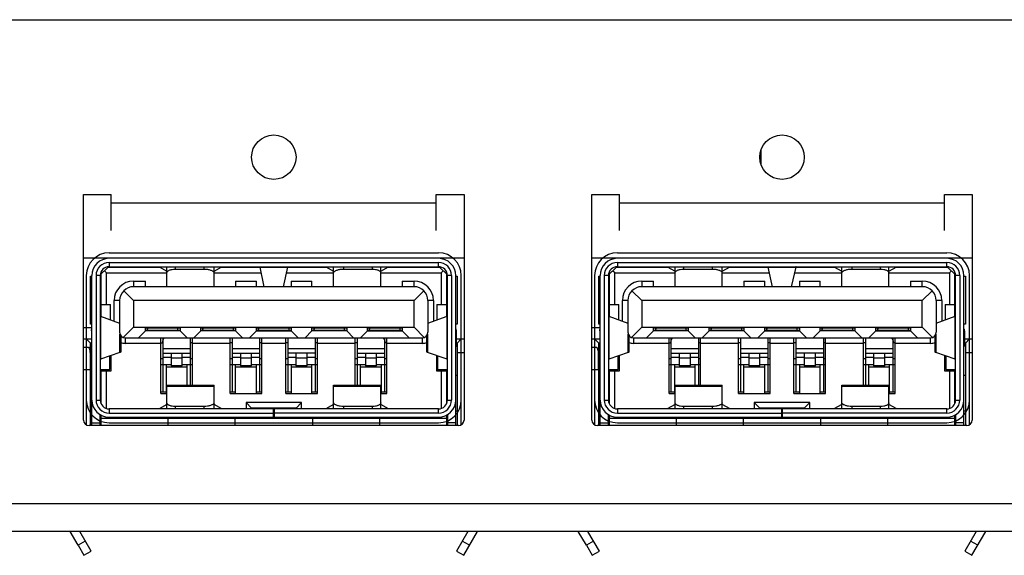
# Model space of a CAD drawing. Header units: millimetres. Extents: x 100 to 448, y 15 to 335.
# Tile 14 of 17: x 222 to 257, y 315 to 335. Entities that reach past the tile are written whole.
import ezdxf

# ---------------------------------------------------------------- set-up
doc = ezdxf.new("R2010")
doc.units = ezdxf.units.MM
doc.header["$LTSCALE"] = 16.335
for name, color, linetype in [('00_COMPONENTS', 7, 'CONTINUOUS'), ('09_ALL_ROUNDS', 7, 'CONTINUOUS'), ('20_ALL_FEATURES', 7, 'CONTINUOUS')]:
    doc.layers.add(name, color=color, linetype=linetype)

msp = doc.modelspace()

# ---------------------------------------------------------------- linework, layer by layer
at = {"layer": '00_COMPONENTS', "color": 0}
for p, q in [((248.437, 329.393), (248.437, 329.939)), ((224.957, 326.226), (236.817, 326.226)), ((243.257, 326.226), (255.117, 326.226)), ((237.737, 326.026), (224.037, 326.026)), ((224.957, 325.876), (236.817, 325.876)), ((224.957, 325.876), (224.957, 325.726)), ((236.817, 325.726), (236.817, 325.876)), ((256.037, 326.026), (242.337, 326.026)), ((243.257, 325.876), (255.117, 325.876)), ((243.257, 325.876), (243.257, 325.726)), ((255.117, 325.726), (255.117, 325.876)), ((224.912, 325.701), (224.662, 325.451)), ((224.862, 325.501), (224.787, 325.576)), ((224.862, 325.501), (227.037, 325.501)), ((224.862, 324.361), (224.862, 325.501)), ((226.798, 325.701), (224.912, 325.701)), ((224.957, 325.726), (236.817, 325.726)), ((224.957, 325.726), (224.957, 325.701)), ((226.756, 325.725), (227.037, 325.568)), ((227.037, 325.006), (227.037, 325.726)), ((227.337, 325.726), (227.337, 325.64)), ((227.337, 325.64), (228.378, 325.64)), ((228.378, 325.64), (228.378, 325.726)), ((228.737, 325.006), (228.737, 325.726)), ((228.737, 325.568), (229.019, 325.725)), ((228.737, 325.501), (230.434, 325.501)), ((230.391, 325.701), (228.976, 325.701)), ((229.887, 325.726), (229.887, 325.701)), ((230.391, 325.708), (231.383, 325.708)), ((230.539, 325.006), (230.391, 325.708)), ((231.383, 325.708), (231.22, 325.006)), ((231.335, 325.501), (233.037, 325.501)), ((232.798, 325.701), (231.383, 325.701)), ((231.887, 325.701), (231.887, 325.726)), ((232.437, 325.726), (232.437, 325.701)), ((232.756, 325.725), (233.037, 325.568)), ((233.037, 325.006), (233.037, 325.726)), ((233.397, 325.726), (233.397, 325.64)), ((233.397, 325.64), (234.437, 325.64)), ((234.437, 325.64), (234.437, 325.726)), ((234.737, 325.006), (234.737, 325.726)), ((234.737, 325.568), (235.019, 325.725)), ((234.737, 325.501), (236.912, 325.501)), ((236.862, 325.701), (234.976, 325.701)), ((236.817, 325.701), (236.817, 325.726)), ((237.112, 325.451), (236.862, 325.701)), ((236.987, 325.576), (236.912, 325.501)), ((236.912, 325.501), (236.912, 324.361)), ((243.212, 325.701), (242.962, 325.451)), ((243.162, 325.501), (243.087, 325.576)), ((243.162, 325.501), (245.337, 325.501)), ((243.162, 324.361), (243.162, 325.501)), ((245.098, 325.701), (243.212, 325.701)), ((243.257, 325.726), (255.117, 325.726)), ((243.257, 325.726), (243.257, 325.701)), ((245.056, 325.725), (245.337, 325.568)), ((245.337, 325.006), (245.337, 325.726)), ((245.637, 325.726), (245.637, 325.64)), ((245.637, 325.64), (246.678, 325.64)), ((246.678, 325.64), (246.678, 325.726)), ((247.037, 325.006), (247.037, 325.726)), ((247.037, 325.568), (247.319, 325.725)), ((247.037, 325.501), (248.734, 325.501)), ((248.691, 325.701), (247.276, 325.701)), ((248.187, 325.726), (248.187, 325.701)), ((248.691, 325.708), (249.683, 325.708)), ((248.839, 325.006), (248.691, 325.708)), ((249.683, 325.708), (249.52, 325.006)), ((249.635, 325.501), (251.337, 325.501)), ((251.098, 325.701), (249.683, 325.701)), ((250.187, 325.701), (250.187, 325.726)), ((250.937, 325.726), (250.937, 325.701)), ((251.056, 325.725), (251.337, 325.568)), ((251.337, 325.006), (251.337, 325.726)), ((251.697, 325.726), (251.697, 325.64)), ((251.697, 325.64), (252.737, 325.64)), ((252.737, 325.64), (252.737, 325.726)), ((253.037, 325.006), (253.037, 325.726)), ((253.037, 325.568), (253.319, 325.725)), ((253.037, 325.501), (255.212, 325.501)), ((255.162, 325.701), (253.276, 325.701)), ((255.117, 325.701), (255.117, 325.726)), ((255.412, 325.451), (255.162, 325.701)), ((255.287, 325.576), (255.212, 325.501)), ((255.212, 325.501), (255.212, 324.361)), ((224.137, 325.406), (224.137, 320.926)), ((224.287, 325.386), (224.337, 325.386)), ((224.287, 323.656), (224.287, 325.386)), ((224.337, 320.006), (224.337, 325.406)), ((224.637, 325.406), (224.487, 325.406)), ((224.487, 325.406), (224.487, 320.926)), ((224.637, 325.406), (224.637, 320.926)), ((224.637, 325.386), (224.662, 325.386)), ((224.662, 325.451), (224.662, 323.941)), ((225.837, 325.206), (226.262, 325.206)), ((225.837, 325.206), (225.837, 325.006)), ((226.262, 325.006), (226.262, 325.206)), ((229.512, 325.206), (230.262, 325.206)), ((229.512, 325.206), (229.512, 325.006)), ((230.262, 325.006), (230.262, 325.206)), ((231.512, 325.206), (232.262, 325.206)), ((231.512, 325.206), (231.512, 325.006)), ((232.262, 325.006), (232.262, 325.206)), ((235.512, 325.206), (235.937, 325.206)), ((235.512, 325.206), (235.512, 325.006)), ((235.937, 325.006), (235.937, 325.206)), ((237.112, 323.941), (237.112, 325.451)), ((237.112, 325.386), (237.137, 325.386)), ((237.287, 325.406), (237.137, 325.406)), ((237.137, 320.926), (237.137, 325.406)), ((237.287, 325.406), (237.287, 320.926)), ((237.437, 320.006), (237.437, 325.406)), ((237.437, 325.386), (237.487, 325.386)), ((237.487, 325.386), (237.487, 323.656)), ((237.637, 320.926), (237.637, 325.406)), ((242.437, 325.406), (242.437, 320.926)), ((242.587, 325.386), (242.637, 325.386)), ((242.587, 323.656), (242.587, 325.386)), ((242.637, 320.006), (242.637, 325.406)), ((242.937, 325.406), (242.787, 325.406)), ((242.787, 325.406), (242.787, 320.926)), ((242.937, 325.406), (242.937, 320.926)), ((242.937, 325.386), (242.962, 325.386)), ((242.962, 325.451), (242.962, 323.941)), ((244.137, 325.206), (244.562, 325.206)), ((244.137, 325.206), (244.137, 325.006)), ((244.562, 325.006), (244.562, 325.206)), ((247.812, 325.206), (248.562, 325.206)), ((247.812, 325.206), (247.812, 325.006)), ((248.562, 325.006), (248.562, 325.206)), ((249.812, 325.206), (250.562, 325.206)), ((249.812, 325.206), (249.812, 325.006)), ((250.562, 325.006), (250.562, 325.206)), ((253.812, 325.206), (254.237, 325.206)), ((253.812, 325.206), (253.812, 325.006)), ((254.237, 325.006), (254.237, 325.206)), ((255.412, 323.941), (255.412, 325.451)), ((255.412, 325.386), (255.437, 325.386)), ((255.587, 325.406), (255.437, 325.406)), ((255.437, 320.926), (255.437, 325.406)), ((255.587, 325.406), (255.587, 320.926)), ((255.737, 320.006), (255.737, 325.406)), ((255.737, 325.386), (255.787, 325.386)), ((255.787, 325.386), (255.787, 323.656)), ((255.937, 320.926), (255.937, 325.406)), ((225.837, 324.506), (225.484, 324.86)), ((235.937, 325.006), (225.837, 325.006)), ((236.291, 324.86), (235.937, 324.506)), ((244.137, 324.506), (243.784, 324.86)), ((254.237, 325.006), (244.137, 325.006)), ((254.591, 324.86), (254.237, 324.506)), ((225.337, 324.506), (225.137, 324.506)), ((225.137, 323.768), (225.137, 324.506)), ((225.337, 324.506), (225.337, 323.366)), ((235.937, 324.506), (225.837, 324.506)), ((225.837, 324.506), (225.837, 323.546)), ((235.937, 323.546), (235.937, 324.506)), ((236.637, 324.506), (236.437, 324.506)), ((236.437, 324.506), (236.437, 323.366)), ((236.637, 324.506), (236.637, 323.768)), ((243.637, 324.506), (243.437, 324.506)), ((243.437, 323.768), (243.437, 324.506)), ((243.637, 324.506), (243.637, 323.366)), ((254.237, 324.506), (244.137, 324.506)), ((244.137, 324.506), (244.137, 323.546)), ((254.237, 323.546), (254.237, 324.506)), ((254.937, 324.506), (254.737, 324.506)), ((254.737, 324.506), (254.737, 323.366)), ((254.937, 324.506), (254.937, 323.768)), ((224.637, 324.296), (224.662, 324.296)), ((224.662, 324.361), (225.012, 324.361)), ((225.012, 323.812), (225.012, 324.361)), ((236.762, 324.361), (237.112, 324.361)), ((236.762, 324.361), (236.762, 323.813)), ((237.137, 324.296), (237.112, 324.296)), ((242.937, 324.296), (242.962, 324.296)), ((242.962, 324.361), (243.312, 324.361)), ((243.312, 323.812), (243.312, 324.361)), ((255.062, 324.361), (255.412, 324.361)), ((255.062, 324.361), (255.062, 323.813)), ((255.437, 324.296), (255.412, 324.296)), ((224.651, 323.941), (225.337, 323.697)), ((224.651, 323.941), (224.651, 322.391)), ((236.437, 323.697), (237.124, 323.941)), ((237.124, 322.391), (237.124, 323.941)), ((242.951, 323.941), (243.637, 323.697)), ((242.951, 323.941), (242.951, 322.391)), ((254.737, 323.697), (255.424, 323.941)), ((255.424, 322.391), (255.424, 323.941)), ((224.037, 323.536), (224.337, 323.536)), ((224.337, 323.656), (224.287, 323.656)), ((224.322, 323.414), (224.322, 322.918)), ((225.469, 323.178), (225.837, 323.546)), ((225.837, 323.546), (235.937, 323.546)), ((226.262, 323.416), (226.012, 323.166)), ((227.512, 323.516), (226.262, 323.516)), ((226.262, 323.416), (226.262, 323.516)), ((226.262, 323.446), (227.512, 323.446)), ((227.512, 323.416), (226.262, 323.416)), ((226.337, 323.446), (226.337, 323.516)), ((227.437, 323.446), (227.437, 323.516)), ((227.512, 323.516), (227.512, 323.416)), ((227.762, 323.166), (227.512, 323.416)), ((228.262, 323.416), (228.012, 323.166)), ((229.512, 323.516), (228.262, 323.516)), ((228.262, 323.416), (228.262, 323.516)), ((228.262, 323.446), (229.512, 323.446)), ((229.512, 323.416), (228.262, 323.416)), ((228.337, 323.446), (228.337, 323.516)), ((229.437, 323.446), (229.437, 323.516)), ((229.512, 323.516), (229.512, 323.416)), ((229.762, 323.166), (229.512, 323.416)), ((230.262, 323.416), (230.012, 323.166)), ((231.512, 323.516), (230.262, 323.516)), ((230.262, 323.416), (230.262, 323.516)), ((230.262, 323.446), (231.512, 323.446)), ((230.262, 323.416), (231.512, 323.416)), ((230.337, 323.446), (230.337, 323.516)), ((231.437, 323.446), (231.437, 323.516)), ((231.512, 323.516), (231.512, 323.416)), ((231.762, 323.166), (231.512, 323.416)), ((232.012, 323.166), (232.262, 323.416)), ((233.512, 323.516), (232.262, 323.516)), ((232.262, 323.416), (232.262, 323.516)), ((232.262, 323.446), (233.512, 323.446)), ((233.512, 323.416), (232.262, 323.416)), ((232.337, 323.446), (232.337, 323.516)), ((233.437, 323.446), (233.437, 323.516)), ((233.512, 323.516), (233.512, 323.416)), ((233.762, 323.166), (233.512, 323.416)), ((234.262, 323.416), (234.012, 323.166)), ((235.512, 323.516), (234.262, 323.516)), ((234.262, 323.416), (234.262, 323.516)), ((234.262, 323.446), (235.512, 323.446)), ((234.262, 323.416), (235.512, 323.416)), ((234.337, 323.446), (234.337, 323.516)), ((235.437, 323.446), (235.437, 323.516)), ((235.512, 323.516), (235.512, 323.416)), ((235.762, 323.166), (235.512, 323.416)), ((235.937, 323.546), (236.306, 323.178)), ((237.487, 323.656), (237.437, 323.656)), ((237.452, 323.414), (237.452, 322.918)), ((242.337, 323.536), (242.637, 323.536)), ((242.637, 323.656), (242.587, 323.656)), ((242.622, 323.414), (242.622, 322.918)), ((243.769, 323.178), (244.137, 323.546)), ((244.137, 323.546), (254.237, 323.546)), ((244.562, 323.416), (244.312, 323.166)), ((245.812, 323.516), (244.562, 323.516)), ((244.562, 323.416), (244.562, 323.516)), ((244.562, 323.446), (245.812, 323.446)), ((245.812, 323.416), (244.562, 323.416)), ((244.637, 323.446), (244.637, 323.516)), ((245.737, 323.446), (245.737, 323.516)), ((245.812, 323.516), (245.812, 323.416)), ((246.062, 323.166), (245.812, 323.416)), ((246.562, 323.416), (246.312, 323.166)), ((247.812, 323.516), (246.562, 323.516)), ((246.562, 323.416), (246.562, 323.516)), ((246.562, 323.446), (247.812, 323.446)), ((247.812, 323.416), (246.562, 323.416)), ((246.637, 323.446), (246.637, 323.516)), ((247.737, 323.446), (247.737, 323.516)), ((247.812, 323.516), (247.812, 323.416)), ((248.062, 323.166), (247.812, 323.416)), ((248.562, 323.416), (248.312, 323.166)), ((249.812, 323.516), (248.562, 323.516)), ((248.562, 323.416), (248.562, 323.516)), ((248.562, 323.446), (249.812, 323.446)), ((248.562, 323.416), (249.812, 323.416)), ((248.637, 323.446), (248.637, 323.516)), ((249.737, 323.446), (249.737, 323.516)), ((249.812, 323.516), (249.812, 323.416)), ((250.062, 323.166), (249.812, 323.416)), ((250.312, 323.166), (250.562, 323.416)), ((251.812, 323.516), (250.562, 323.516)), ((250.562, 323.416), (250.562, 323.516)), ((250.562, 323.446), (251.812, 323.446)), ((251.812, 323.416), (250.562, 323.416)), ((250.637, 323.446), (250.637, 323.516)), ((251.737, 323.446), (251.737, 323.516)), ((251.812, 323.516), (251.812, 323.416)), ((252.062, 323.166), (251.812, 323.416)), ((252.562, 323.416), (252.312, 323.166)), ((253.812, 323.516), (252.562, 323.516)), ((252.562, 323.416), (252.562, 323.516)), ((252.562, 323.446), (253.812, 323.446)), ((252.562, 323.416), (253.812, 323.416)), ((252.637, 323.446), (252.637, 323.516)), ((253.737, 323.446), (253.737, 323.516)), ((253.812, 323.516), (253.812, 323.416)), ((254.062, 323.166), (253.812, 323.416)), ((254.237, 323.546), (254.605, 323.178)), ((255.787, 323.656), (255.737, 323.656)), ((255.752, 323.414), (255.752, 322.918)), ((224.037, 323.126), (224.322, 323.126)), ((224.137, 323.126), (224.287, 322.976)), ((224.322, 322.976), (224.287, 322.976)), ((224.287, 320.006), (224.287, 322.976)), ((225.349, 322.639), (225.349, 323.3)), ((225.375, 323.25), (225.375, 322.653)), ((225.537, 323.166), (236.237, 323.166)), ((225.537, 323.166), (225.537, 322.966)), ((226.817, 321.166), (226.817, 323.166)), ((226.817, 322.986), (226.887, 322.986)), ((226.887, 323.166), (226.887, 321.216)), ((227.887, 321.464), (227.887, 323.166)), ((227.957, 322.986), (227.887, 322.986)), ((227.957, 321.464), (227.957, 323.166)), ((229.317, 321.166), (229.317, 323.166)), ((229.387, 322.986), (229.317, 322.986)), ((229.387, 323.166), (229.387, 321.216)), ((230.387, 321.216), (230.387, 323.166)), ((230.457, 322.986), (230.387, 322.986)), ((230.457, 321.166), (230.457, 323.166)), ((231.317, 321.166), (231.317, 323.166)), ((231.387, 322.986), (231.317, 322.986)), ((231.387, 323.166), (231.387, 321.216)), ((232.387, 321.216), (232.387, 323.166)), ((232.457, 322.986), (232.387, 322.986)), ((232.457, 321.166), (232.457, 323.166)), ((233.817, 321.464), (233.817, 323.166)), ((233.887, 322.986), (233.817, 322.986)), ((233.887, 323.166), (233.887, 321.464)), ((234.887, 321.216), (234.887, 323.166)), ((234.957, 322.986), (234.887, 322.986)), ((234.957, 321.166), (234.957, 323.166)), ((236.237, 322.966), (236.237, 323.166)), ((236.4, 322.653), (236.4, 323.249)), ((236.426, 323.299), (236.426, 322.639)), ((237.452, 323.126), (237.737, 323.126)), ((237.487, 322.976), (237.452, 322.976)), ((237.487, 322.976), (237.637, 323.126)), ((237.487, 322.976), (237.487, 320.006)), ((242.337, 323.126), (242.622, 323.126)), ((242.437, 323.126), (242.587, 322.976)), ((242.622, 322.976), (242.587, 322.976)), ((242.587, 320.006), (242.587, 322.976)), ((243.649, 322.639), (243.649, 323.3)), ((243.675, 323.25), (243.675, 322.653)), ((243.837, 323.166), (254.537, 323.166)), ((243.837, 323.166), (243.837, 322.966)), ((245.117, 321.166), (245.117, 323.166)), ((245.117, 322.986), (245.187, 322.986)), ((245.187, 323.166), (245.187, 321.216)), ((246.187, 321.464), (246.187, 323.166)), ((246.257, 322.986), (246.187, 322.986)), ((246.257, 321.464), (246.257, 323.166)), ((247.617, 321.166), (247.617, 323.166)), ((247.687, 322.986), (247.617, 322.986)), ((247.687, 323.166), (247.687, 321.216)), ((248.687, 321.216), (248.687, 323.166)), ((248.757, 322.986), (248.687, 322.986)), ((248.757, 321.166), (248.757, 323.166)), ((249.617, 321.166), (249.617, 323.166)), ((249.687, 322.986), (249.617, 322.986)), ((249.687, 323.166), (249.687, 321.216)), ((250.687, 321.216), (250.687, 323.166)), ((250.757, 322.986), (250.687, 322.986)), ((250.757, 321.166), (250.757, 323.166)), ((252.117, 321.464), (252.117, 323.166)), ((252.187, 322.986), (252.117, 322.986)), ((252.187, 323.166), (252.187, 321.464)), ((253.187, 321.216), (253.187, 323.166)), ((253.257, 322.986), (253.187, 322.986)), ((253.257, 321.166), (253.257, 323.166)), ((254.537, 322.966), (254.537, 323.166)), ((254.699, 322.653), (254.699, 323.249)), ((254.726, 323.299), (254.726, 322.639)), ((255.752, 323.126), (256.037, 323.126)), ((255.787, 322.976), (255.752, 322.976)), ((255.787, 322.976), (255.937, 323.126)), ((255.787, 322.976), (255.787, 320.006)), ((224.037, 322.826), (224.219, 322.826)), ((224.287, 322.626), (224.27, 322.626)), ((224.27, 322.626), (224.27, 322.026)), ((225.349, 322.639), (224.651, 322.391)), ((226.817, 322.966), (225.537, 322.966)), ((226.887, 322.786), (227.887, 322.786)), ((229.317, 322.966), (227.957, 322.966)), ((229.387, 322.786), (230.387, 322.786)), ((231.317, 322.966), (230.457, 322.966)), ((231.387, 322.786), (232.387, 322.786)), ((233.817, 322.966), (232.457, 322.966)), ((233.887, 322.786), (234.887, 322.786)), ((236.237, 322.966), (234.957, 322.966)), ((237.124, 322.391), (236.426, 322.639)), ((237.737, 322.626), (237.487, 322.626)), ((242.337, 322.826), (242.519, 322.826)), ((242.587, 322.626), (242.57, 322.626)), ((242.57, 322.626), (242.57, 322.026)), ((243.649, 322.639), (242.951, 322.391)), ((245.117, 322.966), (243.837, 322.966)), ((245.187, 322.786), (246.187, 322.786)), ((247.617, 322.966), (246.257, 322.966)), ((247.687, 322.786), (248.687, 322.786)), ((249.617, 322.966), (248.757, 322.966)), ((249.687, 322.786), (250.687, 322.786)), ((252.117, 322.966), (250.757, 322.966)), ((252.187, 322.786), (253.187, 322.786)), ((254.537, 322.966), (253.257, 322.966)), ((255.424, 322.391), (254.726, 322.639)), ((256.037, 322.626), (255.787, 322.626)), ((224.987, 322.026), (224.987, 322.511)), ((225.032, 321.976), (225.032, 322.527)), ((226.887, 322.406), (226.817, 322.406)), ((226.887, 322.616), (227.887, 322.616)), ((226.887, 322.463), (227.186, 322.463)), ((227.186, 322.616), (227.186, 322.156)), ((227.186, 322.445), (227.589, 322.445)), ((227.589, 322.156), (227.589, 322.616)), ((227.589, 322.463), (227.887, 322.463)), ((227.957, 322.406), (227.887, 322.406)), ((229.387, 322.406), (229.317, 322.406)), ((229.387, 322.616), (230.387, 322.616)), ((229.387, 322.463), (229.686, 322.463)), ((229.686, 322.616), (229.686, 322.156)), ((229.686, 322.445), (230.089, 322.445)), ((230.089, 322.156), (230.089, 322.616)), ((230.089, 322.463), (230.387, 322.463)), ((230.457, 322.406), (230.387, 322.406)), ((231.387, 322.406), (231.317, 322.406)), ((232.387, 322.616), (231.387, 322.616)), ((231.387, 322.463), (231.686, 322.463)), ((231.686, 322.616), (231.686, 322.156)), ((231.686, 322.445), (232.089, 322.445)), ((232.089, 322.156), (232.089, 322.616)), ((232.089, 322.463), (232.387, 322.463)), ((232.457, 322.406), (232.387, 322.406)), ((233.887, 322.406), (233.817, 322.406)), ((233.887, 322.616), (234.887, 322.616)), ((233.887, 322.463), (234.186, 322.463)), ((234.186, 322.616), (234.186, 322.156)), ((234.186, 322.445), (234.589, 322.445)), ((234.589, 322.156), (234.589, 322.616)), ((234.589, 322.463), (234.887, 322.463)), ((234.957, 322.406), (234.887, 322.406)), ((236.742, 322.527), (236.742, 321.976)), ((236.787, 322.511), (236.787, 322.026)), ((243.287, 322.026), (243.287, 322.511)), ((243.332, 321.976), (243.332, 322.527)), ((245.187, 322.406), (245.117, 322.406)), ((245.187, 322.616), (246.187, 322.616)), ((245.187, 322.463), (245.486, 322.463)), ((245.486, 322.616), (245.486, 322.156)), ((245.486, 322.445), (245.889, 322.445)), ((245.889, 322.156), (245.889, 322.616)), ((245.889, 322.463), (246.187, 322.463)), ((246.257, 322.406), (246.187, 322.406)), ((247.687, 322.406), (247.617, 322.406)), ((247.687, 322.616), (248.687, 322.616)), ((247.687, 322.463), (247.986, 322.463)), ((247.986, 322.616), (247.986, 322.156)), ((247.986, 322.445), (248.389, 322.445)), ((248.389, 322.156), (248.389, 322.616)), ((248.389, 322.463), (248.687, 322.463)), ((248.757, 322.406), (248.687, 322.406)), ((249.687, 322.406), (249.617, 322.406)), ((250.687, 322.616), (249.687, 322.616)), ((249.687, 322.463), (249.986, 322.463)), ((249.986, 322.616), (249.986, 322.156)), ((249.986, 322.445), (250.389, 322.445)), ((250.389, 322.156), (250.389, 322.616)), ((250.389, 322.463), (250.687, 322.463)), ((250.757, 322.406), (250.687, 322.406)), ((252.187, 322.406), (252.117, 322.406)), ((252.187, 322.616), (253.187, 322.616)), ((252.187, 322.463), (252.486, 322.463)), ((252.486, 322.616), (252.486, 322.156)), ((252.486, 322.445), (252.889, 322.445)), ((252.889, 322.156), (252.889, 322.616)), ((252.889, 322.463), (253.187, 322.463)), ((253.257, 322.406), (253.187, 322.406)), ((255.042, 322.527), (255.042, 321.976)), ((255.087, 322.511), (255.087, 322.026)), ((224.037, 322.026), (224.27, 322.026)), ((224.637, 322.026), (224.987, 322.026)), ((224.662, 322.026), (224.662, 320.803)), ((224.662, 321.976), (225.032, 321.976)), ((224.862, 320.621), (224.862, 321.976)), ((226.817, 322.206), (227.186, 322.206)), ((227.012, 322.206), (227.012, 321.164)), ((227.762, 322.106), (227.012, 322.106)), ((227.589, 322.156), (227.186, 322.156)), ((227.589, 322.206), (227.957, 322.206)), ((227.762, 321.464), (227.762, 322.206)), ((229.317, 322.206), (229.686, 322.206)), ((229.512, 321.166), (229.512, 322.206)), ((230.262, 322.106), (229.512, 322.106)), ((230.089, 322.156), (229.686, 322.156)), ((230.089, 322.206), (230.457, 322.206)), ((230.262, 321.166), (230.262, 322.206)), ((231.317, 322.206), (231.686, 322.206)), ((231.512, 322.206), (231.512, 321.166)), ((232.262, 322.106), (231.512, 322.106)), ((232.089, 322.156), (231.686, 322.156)), ((232.089, 322.206), (232.457, 322.206)), ((232.262, 321.166), (232.262, 322.206)), ((233.817, 322.206), (234.186, 322.206)), ((234.012, 321.464), (234.012, 322.206)), ((234.762, 322.106), (234.012, 322.106)), ((234.589, 322.156), (234.186, 322.156)), ((234.589, 322.206), (234.957, 322.206)), ((234.762, 321.166), (234.762, 322.206)), ((236.742, 321.976), (237.112, 321.976)), ((236.787, 322.026), (237.137, 322.026)), ((236.912, 321.976), (236.912, 320.621)), ((237.112, 320.803), (237.112, 322.026)), ((242.337, 322.026), (242.57, 322.026)), ((242.937, 322.026), (243.287, 322.026)), ((242.962, 322.026), (242.962, 320.803)), ((242.962, 321.976), (243.332, 321.976)), ((243.162, 320.621), (243.162, 321.976)), ((245.117, 322.206), (245.486, 322.206)), ((245.312, 322.206), (245.312, 321.164)), ((246.062, 322.106), (245.312, 322.106)), ((245.889, 322.156), (245.486, 322.156)), ((245.889, 322.206), (246.257, 322.206)), ((246.062, 321.464), (246.062, 322.206)), ((247.617, 322.206), (247.986, 322.206)), ((247.812, 321.166), (247.812, 322.206)), ((248.562, 322.106), (247.812, 322.106)), ((248.389, 322.156), (247.986, 322.156)), ((248.389, 322.206), (248.757, 322.206)), ((248.562, 321.166), (248.562, 322.206)), ((249.617, 322.206), (249.986, 322.206)), ((249.812, 322.206), (249.812, 321.166)), ((250.562, 322.106), (249.812, 322.106)), ((250.389, 322.156), (249.986, 322.156)), ((250.389, 322.206), (250.757, 322.206)), ((250.562, 321.166), (250.562, 322.206)), ((252.117, 322.206), (252.486, 322.206)), ((252.312, 321.464), (252.312, 322.206)), ((253.062, 322.106), (252.312, 322.106)), ((252.889, 322.156), (252.486, 322.156)), ((252.889, 322.206), (253.257, 322.206)), ((253.062, 321.166), (253.062, 322.206)), ((255.042, 321.976), (255.412, 321.976)), ((255.087, 322.026), (255.437, 322.026)), ((255.212, 321.976), (255.212, 320.621)), ((255.412, 320.803), (255.412, 322.026)), ((224.287, 321.826), (224.337, 321.826)), ((237.437, 321.826), (237.487, 321.826)), ((242.587, 321.826), (242.637, 321.826)), ((255.737, 321.826), (255.787, 321.826)), ((226.817, 321.216), (227.012, 321.216)), ((227.037, 321.464), (228.737, 321.464)), ((227.037, 320.606), (227.037, 321.464)), ((228.737, 321.409), (227.037, 321.409)), ((228.737, 320.606), (228.737, 321.464)), ((229.317, 321.216), (229.512, 321.216)), ((230.262, 321.216), (230.457, 321.216)), ((231.317, 321.216), (231.512, 321.216)), ((232.262, 321.216), (232.457, 321.216)), ((233.037, 321.464), (234.737, 321.464)), ((233.037, 320.606), (233.037, 321.464)), ((234.737, 321.409), (233.037, 321.409)), ((234.737, 320.606), (234.737, 321.464)), ((234.762, 321.216), (234.957, 321.216)), ((245.117, 321.216), (245.312, 321.216)), ((245.337, 321.464), (247.037, 321.464)), ((245.337, 320.606), (245.337, 321.464)), ((247.037, 321.409), (245.337, 321.409)), ((247.037, 320.606), (247.037, 321.464)), ((247.617, 321.216), (247.812, 321.216)), ((248.562, 321.216), (248.757, 321.216)), ((249.617, 321.216), (249.812, 321.216)), ((250.562, 321.216), (250.757, 321.216)), ((251.337, 321.464), (253.037, 321.464)), ((251.337, 320.606), (251.337, 321.464)), ((253.037, 321.409), (251.337, 321.409)), ((253.037, 320.606), (253.037, 321.464)), ((253.062, 321.216), (253.257, 321.216)), ((224.137, 320.926), (224.137, 320.033)), ((224.487, 320.926), (224.637, 320.926)), ((226.817, 321.166), (227.037, 321.166)), ((229.317, 321.166), (230.457, 321.166)), ((231.317, 321.166), (232.457, 321.166)), ((234.737, 321.166), (234.957, 321.166)), ((237.137, 320.926), (237.287, 320.926)), ((237.637, 320.033), (237.637, 320.926)), ((242.437, 320.926), (242.437, 320.033)), ((242.787, 320.926), (242.937, 320.926)), ((245.117, 321.166), (245.337, 321.166)), ((247.617, 321.166), (248.757, 321.166)), ((249.617, 321.166), (250.757, 321.166)), ((253.037, 321.166), (253.257, 321.166)), ((255.437, 320.926), (255.587, 320.926)), ((255.937, 320.033), (255.937, 320.926)), ((224.337, 320.526), (224.287, 320.526)), ((230.877, 320.606), (224.957, 320.606)), ((224.957, 320.606), (224.957, 320.456)), ((227.037, 320.764), (226.756, 320.607)), ((228.378, 320.693), (227.337, 320.693)), ((227.337, 320.693), (227.337, 320.606)), ((228.378, 320.606), (228.378, 320.693)), ((229.019, 320.607), (228.737, 320.764)), ((231.887, 320.836), (229.887, 320.836)), ((229.887, 320.836), (230.087, 320.636)), ((229.887, 320.836), (229.887, 320.606)), ((231.687, 320.636), (230.087, 320.636)), ((230.087, 320.636), (230.087, 320.606)), ((230.877, 320.306), (230.877, 320.606)), ((236.817, 320.606), (230.897, 320.606)), ((230.897, 320.606), (230.897, 320.306)), ((231.887, 320.836), (231.687, 320.636)), ((231.687, 320.606), (231.687, 320.636)), ((231.887, 320.606), (231.887, 320.836)), ((233.037, 320.764), (232.756, 320.607)), ((234.437, 320.693), (233.397, 320.693)), ((233.397, 320.693), (233.397, 320.606)), ((234.437, 320.606), (234.437, 320.693)), ((235.019, 320.607), (234.737, 320.764)), ((236.817, 320.456), (236.817, 320.606)), ((237.487, 320.526), (237.437, 320.526)), ((242.637, 320.526), (242.587, 320.526)), ((249.177, 320.606), (243.257, 320.606)), ((243.257, 320.606), (243.257, 320.456)), ((245.337, 320.764), (245.056, 320.607)), ((246.678, 320.693), (245.637, 320.693)), ((245.637, 320.693), (245.637, 320.606)), ((246.678, 320.606), (246.678, 320.693)), ((247.319, 320.607), (247.037, 320.764)), ((250.187, 320.836), (248.187, 320.836)), ((248.187, 320.836), (248.387, 320.636)), ((248.187, 320.836), (248.187, 320.606)), ((249.987, 320.636), (248.387, 320.636)), ((248.387, 320.636), (248.387, 320.606)), ((249.177, 320.306), (249.177, 320.606)), ((255.117, 320.606), (249.197, 320.606)), ((249.197, 320.606), (249.197, 320.306)), ((250.187, 320.836), (249.987, 320.636)), ((249.987, 320.606), (249.987, 320.636)), ((250.187, 320.606), (250.187, 320.836)), ((251.337, 320.764), (251.056, 320.607)), ((252.737, 320.693), (251.697, 320.693)), ((251.697, 320.693), (251.697, 320.606)), ((252.737, 320.606), (252.737, 320.693)), ((253.319, 320.607), (253.037, 320.764)), ((255.117, 320.456), (255.117, 320.606)), ((255.787, 320.526), (255.737, 320.526)), ((224.637, 320.006), (224.637, 320.396)), ((224.662, 320.381), (224.662, 320.006)), ((237.112, 320.256), (224.662, 320.256)), ((224.862, 320.256), (224.862, 320.314)), ((224.957, 320.456), (230.877, 320.456)), ((224.957, 320.306), (236.817, 320.306)), ((227.087, 320.006), (227.087, 320.256)), ((229.487, 320.256), (229.487, 320.006)), ((229.887, 320.306), (229.887, 320.256)), ((230.087, 320.306), (230.087, 320.256)), ((236.817, 320.456), (230.897, 320.456)), ((231.687, 320.256), (231.687, 320.306)), ((231.887, 320.256), (231.887, 320.306)), ((232.287, 320.006), (232.287, 320.256)), ((234.687, 320.256), (234.687, 320.006)), ((236.912, 320.314), (236.912, 320.256)), ((237.112, 320.006), (237.112, 320.381)), ((237.137, 320.396), (237.137, 320.006)), ((242.937, 320.006), (242.937, 320.396)), ((242.962, 320.381), (242.962, 320.006)), ((255.412, 320.256), (242.962, 320.256)), ((243.162, 320.256), (243.162, 320.314)), ((243.257, 320.456), (249.177, 320.456)), ((243.257, 320.306), (255.117, 320.306)), ((245.387, 320.006), (245.387, 320.256)), ((247.787, 320.256), (247.787, 320.006)), ((248.187, 320.306), (248.187, 320.256)), ((248.387, 320.306), (248.387, 320.256)), ((255.117, 320.456), (249.197, 320.456)), ((249.987, 320.256), (249.987, 320.306)), ((250.187, 320.256), (250.187, 320.306)), ((250.587, 320.006), (250.587, 320.256)), ((252.987, 320.256), (252.987, 320.006)), ((255.212, 320.314), (255.212, 320.256)), ((255.412, 320.006), (255.412, 320.381)), ((255.437, 320.396), (255.437, 320.006)), ((224.337, 320.106), (224.637, 320.106)), ((224.957, 320.106), (236.817, 320.106)), ((237.437, 320.106), (237.137, 320.106)), ((242.637, 320.106), (242.937, 320.106)), ((243.257, 320.106), (255.117, 320.106)), ((255.737, 320.106), (255.437, 320.106)), ((223.842, 315.696), (223.55, 316.196)), ((224.311, 315.487), (223.897, 316.196)), ((237.878, 316.196), (237.464, 315.487)), ((237.724, 315.336), (238.225, 316.196)), ((242.142, 315.696), (241.85, 316.196)), ((242.611, 315.487), (242.197, 316.196)), ((256.177, 316.196), (255.764, 315.487)), ((256.023, 315.336), (256.525, 316.196)), ((224.101, 315.847), (223.842, 315.696)), ((223.842, 315.696), (224.051, 315.336)), ((237.933, 315.696), (237.674, 315.847)), ((242.401, 315.847), (242.142, 315.696)), ((242.142, 315.696), (242.351, 315.336)), ((256.233, 315.696), (255.974, 315.847)), ((224.051, 315.336), (224.311, 315.487)), ((237.464, 315.487), (237.724, 315.336)), ((242.351, 315.336), (242.611, 315.487)), ((255.764, 315.487), (256.023, 315.336))]:
    msp.add_line(p, q, dxfattribs=at)
for centre, radius, start, end in [((224.957, 325.406), 0.82, 90, 180), ((236.817, 325.406), 0.82, 0, 90), ((243.257, 325.406), 0.82, 90, 180), ((255.117, 325.406), 0.82, 0, 90), ((224.957, 325.406), 0.62, 90, 180), ((224.957, 325.406), 0.47, 90, 180), ((236.817, 325.406), 0.62, 0, 90), ((236.817, 325.406), 0.47, 0, 90), ((243.257, 325.406), 0.62, 90, 180), ((243.257, 325.406), 0.47, 90, 180), ((255.117, 325.406), 0.62, 0, 90), ((255.117, 325.406), 0.47, 0, 90), ((224.957, 325.406), 0.32, 90, 180), ((236.817, 325.406), 0.32, 0, 90), ((243.257, 325.406), 0.32, 90, 180), ((255.117, 325.406), 0.32, 0, 90), ((225.837, 324.506), 0.7, 90, 180), ((235.937, 324.506), 0.7, 0, 90), ((244.137, 324.506), 0.7, 90, 180), ((254.237, 324.506), 0.7, 0, 90), ((225.837, 324.506), 0.5, 90, 180), ((235.937, 324.506), 0.5, 0, 90), ((244.137, 324.506), 0.5, 90, 180), ((254.237, 324.506), 0.5, 0, 90), ((224.679, 323.995), 0.0616, 239.2941, 242.2096), ((242.979, 323.995), 0.0616, 239.2941, 242.2096), ((225.537, 323.366), 0.2, 180, 270), ((236.237, 323.366), 0.2, 270, 0), ((243.837, 323.366), 0.2, 180, 270), ((254.537, 323.366), 0.2, 270, 0), ((225.537, 323.366), 0.4, 245.9875, 270), ((227.13, 323.147), 0.242, 175.3697, 179.9925), ((234.645, 323.147), 0.242, 0.0075, 4.6303), ((236.237, 323.366), 0.4, 270, 293.9162), ((243.837, 323.366), 0.4, 245.9875, 270), ((245.429, 323.147), 0.242, 175.3697, 179.9925), ((252.945, 323.147), 0.242, 0.0075, 4.6303), ((254.537, 323.366), 0.4, 270, 293.9162), ((237.096, 322.336), 0.0616, 59.2941, 62.2096), ((255.396, 322.336), 0.0616, 59.2941, 62.2096), ((224.957, 320.926), 0.82, 180, 270), ((224.957, 320.926), 0.62, 180, 270), ((224.957, 320.926), 0.47, 180, 270), ((224.957, 320.926), 0.32, 180, 270), ((236.817, 320.926), 0.82, 270, 0), ((236.817, 320.926), 0.62, 270, 0), ((236.817, 320.926), 0.47, 270, 0), ((236.817, 320.926), 0.32, 270, 0), ((243.257, 320.926), 0.82, 180, 270), ((243.257, 320.926), 0.62, 180, 270), ((243.257, 320.926), 0.47, 180, 270), ((243.257, 320.926), 0.32, 180, 270), ((255.117, 320.926), 0.82, 270, 0), ((255.117, 320.926), 0.62, 270, 0), ((255.117, 320.926), 0.47, 270, 0), ((255.117, 320.926), 0.32, 270, 0)]:
    msp.add_arc(centre, radius, start, end, dxfattribs=at)
for centre, start_param, end_param in [((226.537, 323.479), 2.559041, 3.141593), ((227.237, 323.479), 0, 0.582784), ((228.537, 323.479), 2.559041, 3.141593), ((229.237, 323.479), 0, 0.582784), ((230.537, 323.479), 2.559041, 3.141593), ((231.237, 323.479), 0, 0.582784), ((232.537, 323.479), 2.559041, 3.141593), ((233.237, 323.479), 0, 0.582784), ((234.537, 323.479), 2.559041, 3.141593), ((235.237, 323.479), 0, 0.582784), ((244.837, 323.479), 2.559041, 3.141593), ((245.537, 323.479), 0, 0.582784), ((246.837, 323.479), 2.559041, 3.141593), ((247.537, 323.479), 0, 0.582784), ((248.837, 323.479), 2.559041, 3.141593), ((249.537, 323.479), 0, 0.582784), ((250.837, 323.479), 2.559041, 3.141593), ((251.537, 323.479), 0, 0.582784), ((252.837, 323.479), 2.559041, 3.141593), ((253.537, 323.479), 0, 0.582784)]:
    msp.add_ellipse(centre, major_axis=(0.2, 0), ratio=0.333333, start_param=start_param, end_param=end_param, dxfattribs=at)
for points, knots in [([(227.037, 325.503), (227.037, 325.512), (227.042, 325.532), (227.061, 325.558), (227.089, 325.581), (227.127, 325.602), (227.172, 325.618), (227.243, 325.635), (227.299, 325.64), (227.337, 325.64)], [0, 0, 0, 0, 0.076732, 0.163579, 0.266293, 0.386721, 0.523699, 0.674401, 1, 1, 1, 1]), ([(228.378, 325.64), (228.419, 325.64), (228.496, 325.634), (228.588, 325.612), (228.651, 325.586), (228.698, 325.559), (228.727, 325.532), (228.737, 325.511)], [0, 0, 0, 0, 0.307476, 0.588364, 0.712128, 0.822203, 1, 1, 1, 1]), ([(230.381, 325.726), (230.383, 325.726), (230.388, 325.719), (230.389, 325.713), (230.391, 325.708)], [0, 0, 0, 0, 0.319556, 1, 1, 1, 1]), ([(231.398, 325.726), (231.395, 325.726), (231.39, 325.722), (231.386, 325.715), (231.384, 325.711), (231.383, 325.708)], [0, 0, 0, 0, 0.363945, 0.643093, 1, 1, 1, 1]), ([(233.037, 325.511), (233.048, 325.532), (233.077, 325.559), (233.124, 325.586), (233.187, 325.612), (233.279, 325.634), (233.356, 325.64), (233.397, 325.64)], [0, 0, 0, 0, 0.177797, 0.287872, 0.411636, 0.692524, 1, 1, 1, 1]), ([(234.437, 325.64), (234.476, 325.64), (234.532, 325.635), (234.603, 325.618), (234.648, 325.602), (234.686, 325.581), (234.714, 325.558), (234.733, 325.532), (234.737, 325.512), (234.737, 325.503)], [0, 0, 0, 0, 0.325599, 0.476301, 0.613279, 0.733707, 0.836421, 0.923268, 1, 1, 1, 1]), ([(245.337, 325.503), (245.337, 325.512), (245.342, 325.532), (245.36, 325.558), (245.389, 325.581), (245.427, 325.602), (245.472, 325.618), (245.543, 325.635), (245.599, 325.64), (245.637, 325.64)], [0, 0, 0, 0, 0.076732, 0.163579, 0.266293, 0.386721, 0.523699, 0.674401, 1, 1, 1, 1]), ([(246.678, 325.64), (246.719, 325.64), (246.796, 325.634), (246.888, 325.612), (246.951, 325.586), (246.998, 325.559), (247.027, 325.532), (247.037, 325.511)], [0, 0, 0, 0, 0.307476, 0.588364, 0.712128, 0.822203, 1, 1, 1, 1]), ([(248.681, 325.726), (248.683, 325.726), (248.688, 325.719), (248.689, 325.713), (248.691, 325.708)], [0, 0, 0, 0, 0.319556, 1, 1, 1, 1]), ([(249.698, 325.726), (249.695, 325.726), (249.69, 325.722), (249.686, 325.715), (249.684, 325.711), (249.683, 325.708)], [0, 0, 0, 0, 0.363945, 0.643093, 1, 1, 1, 1]), ([(251.337, 325.511), (251.348, 325.532), (251.377, 325.559), (251.424, 325.586), (251.487, 325.612), (251.579, 325.634), (251.656, 325.64), (251.697, 325.64)], [0, 0, 0, 0, 0.177797, 0.287872, 0.411636, 0.692524, 1, 1, 1, 1]), ([(252.737, 325.64), (252.776, 325.64), (252.832, 325.635), (252.903, 325.618), (252.948, 325.602), (252.986, 325.581), (253.014, 325.558), (253.033, 325.532), (253.037, 325.512), (253.037, 325.503)], [0, 0, 0, 0, 0.325599, 0.476301, 0.613279, 0.733707, 0.836421, 0.923268, 1, 1, 1, 1]), ([(224.637, 323.955), (224.637, 323.954), (224.639, 323.948), (224.644, 323.945), (224.648, 323.942)], [0, 0, 0, 0, 0.189772, 1, 1, 1, 1]), ([(237.124, 323.941), (237.128, 323.943), (237.134, 323.946), (237.137, 323.952), (237.137, 323.955)], [0, 0, 0, 0, 0.610327, 1, 1, 1, 1]), ([(242.937, 323.955), (242.937, 323.954), (242.939, 323.948), (242.944, 323.945), (242.948, 323.942)], [0, 0, 0, 0, 0.189772, 1, 1, 1, 1]), ([(255.424, 323.941), (255.428, 323.943), (255.434, 323.946), (255.437, 323.952), (255.437, 323.955)], [0, 0, 0, 0, 0.610327, 1, 1, 1, 1]), ([(224.322, 323.414), (224.322, 323.421), (224.324, 323.446), (224.33, 323.472), (224.337, 323.489)], [0, 0, 0, 0, 0.254423, 1, 1, 1, 1]), ([(237.438, 323.488), (237.44, 323.482), (237.448, 323.458), (237.452, 323.433), (237.452, 323.414)], [0, 0, 0, 0, 0.244752, 1, 1, 1, 1]), ([(242.622, 323.414), (242.622, 323.421), (242.624, 323.446), (242.63, 323.472), (242.637, 323.489)], [0, 0, 0, 0, 0.254423, 1, 1, 1, 1]), ([(255.738, 323.488), (255.74, 323.482), (255.748, 323.458), (255.752, 323.433), (255.752, 323.414)], [0, 0, 0, 0, 0.244752, 1, 1, 1, 1]), ([(226.887, 323.003), (226.887, 323.032), (226.898, 323.09), (226.927, 323.142), (226.945, 323.166)], [0, 0, 0, 0, 0.48608, 1, 1, 1, 1]), ([(234.83, 323.166), (234.848, 323.142), (234.877, 323.09), (234.887, 323.032), (234.887, 323.003)], [0, 0, 0, 0, 0.51392, 1, 1, 1, 1]), ([(245.187, 323.003), (245.187, 323.032), (245.198, 323.09), (245.227, 323.142), (245.245, 323.166)], [0, 0, 0, 0, 0.48608, 1, 1, 1, 1]), ([(253.129, 323.166), (253.148, 323.142), (253.177, 323.09), (253.187, 323.032), (253.187, 323.003)], [0, 0, 0, 0, 0.51392, 1, 1, 1, 1]), ([(224.337, 322.843), (224.335, 322.849), (224.326, 322.873), (224.322, 322.899), (224.322, 322.918)], [0, 0, 0, 0, 0.244523, 1, 1, 1, 1]), ([(225.375, 322.653), (225.375, 322.65), (225.364, 322.643), (225.355, 322.641), (225.349, 322.639)], [0, 0, 0, 0, 0.315352, 1, 1, 1, 1]), ([(236.426, 322.639), (236.419, 322.641), (236.41, 322.643), (236.4, 322.65), (236.4, 322.653)], [0, 0, 0, 0, 0.684648, 1, 1, 1, 1]), ([(237.452, 322.918), (237.452, 322.911), (237.451, 322.886), (237.445, 322.862), (237.438, 322.845)], [0, 0, 0, 0, 0.254206, 1, 1, 1, 1]), ([(242.637, 322.843), (242.635, 322.849), (242.626, 322.873), (242.622, 322.899), (242.622, 322.918)], [0, 0, 0, 0, 0.244523, 1, 1, 1, 1]), ([(243.675, 322.653), (243.675, 322.65), (243.664, 322.643), (243.655, 322.641), (243.649, 322.639)], [0, 0, 0, 0, 0.315352, 1, 1, 1, 1]), ([(254.726, 322.639), (254.719, 322.641), (254.71, 322.643), (254.699, 322.65), (254.699, 322.653)], [0, 0, 0, 0, 0.684648, 1, 1, 1, 1]), ([(255.752, 322.918), (255.752, 322.911), (255.751, 322.886), (255.745, 322.862), (255.738, 322.845)], [0, 0, 0, 0, 0.254206, 1, 1, 1, 1]), ([(224.651, 322.391), (224.647, 322.389), (224.641, 322.386), (224.637, 322.38), (224.637, 322.377)], [0, 0, 0, 0, 0.610327, 1, 1, 1, 1]), ([(237.137, 322.377), (237.137, 322.378), (237.136, 322.384), (237.131, 322.387), (237.127, 322.389)], [0, 0, 0, 0, 0.189772, 1, 1, 1, 1]), ([(242.951, 322.391), (242.947, 322.389), (242.941, 322.386), (242.937, 322.38), (242.937, 322.377)], [0, 0, 0, 0, 0.610327, 1, 1, 1, 1]), ([(255.437, 322.377), (255.437, 322.378), (255.436, 322.384), (255.431, 322.387), (255.427, 322.389)], [0, 0, 0, 0, 0.189772, 1, 1, 1, 1]), ([(227.337, 320.693), (227.299, 320.693), (227.243, 320.697), (227.172, 320.714), (227.127, 320.731), (227.089, 320.751), (227.061, 320.774), (227.042, 320.8), (227.037, 320.82), (227.037, 320.829)], [0, 0, 0, 0, 0.325599, 0.476301, 0.613279, 0.733707, 0.836421, 0.923268, 1, 1, 1, 1]), ([(228.737, 320.821), (228.727, 320.801), (228.698, 320.773), (228.651, 320.746), (228.588, 320.72), (228.496, 320.698), (228.419, 320.693), (228.378, 320.693)], [0, 0, 0, 0, 0.177797, 0.287872, 0.411636, 0.692524, 1, 1, 1, 1]), ([(233.397, 320.693), (233.356, 320.693), (233.279, 320.698), (233.187, 320.72), (233.124, 320.746), (233.077, 320.773), (233.048, 320.801), (233.037, 320.821)], [0, 0, 0, 0, 0.307476, 0.588364, 0.712128, 0.822203, 1, 1, 1, 1]), ([(234.737, 320.829), (234.737, 320.82), (234.733, 320.8), (234.714, 320.774), (234.686, 320.751), (234.648, 320.731), (234.603, 320.714), (234.532, 320.697), (234.476, 320.693), (234.437, 320.693)], [0, 0, 0, 0, 0.076732, 0.163579, 0.266293, 0.386721, 0.523699, 0.674401, 1, 1, 1, 1]), ([(245.637, 320.693), (245.599, 320.693), (245.543, 320.697), (245.472, 320.714), (245.427, 320.731), (245.389, 320.751), (245.36, 320.774), (245.342, 320.8), (245.337, 320.82), (245.337, 320.829)], [0, 0, 0, 0, 0.325599, 0.476301, 0.613279, 0.733707, 0.836421, 0.923268, 1, 1, 1, 1]), ([(247.037, 320.821), (247.027, 320.801), (246.998, 320.773), (246.951, 320.746), (246.888, 320.72), (246.796, 320.698), (246.719, 320.693), (246.678, 320.693)], [0, 0, 0, 0, 0.177797, 0.287872, 0.411636, 0.692524, 1, 1, 1, 1]), ([(251.697, 320.693), (251.656, 320.693), (251.579, 320.698), (251.487, 320.72), (251.424, 320.746), (251.377, 320.773), (251.348, 320.801), (251.337, 320.821)], [0, 0, 0, 0, 0.307476, 0.588364, 0.712128, 0.822203, 1, 1, 1, 1]), ([(253.037, 320.829), (253.037, 320.82), (253.033, 320.8), (253.014, 320.774), (252.986, 320.751), (252.948, 320.731), (252.903, 320.714), (252.832, 320.697), (252.776, 320.693), (252.737, 320.693)], [0, 0, 0, 0, 0.076732, 0.163579, 0.266293, 0.386721, 0.523699, 0.674401, 1, 1, 1, 1])]:
    msp.add_open_spline(points, degree=3, knots=knots, dxfattribs=at)
for points in [[(224.219, 322.826), (224.24, 322.783), (224.257, 322.736), (224.265, 322.689)], [(224.265, 322.689), (224.268, 322.668), (224.27, 322.647), (224.27, 322.626)], [(242.519, 322.826), (242.54, 322.783), (242.557, 322.736), (242.565, 322.689)], [(242.565, 322.689), (242.568, 322.668), (242.57, 322.647), (242.57, 322.626)]]:
    msp.add_open_spline(points, degree=3, dxfattribs=at)
at = {"layer": '09_ALL_ROUNDS', "color": 0}
for p, q in [((224.037, 320.206), (224.037, 328.326)), ((225.037, 327.026), (225.037, 328.326)), ((236.737, 327.026), (236.737, 328.326)), ((237.737, 328.326), (237.737, 320.206)), ((242.337, 320.206), (242.337, 328.326)), ((243.337, 327.026), (243.337, 328.326)), ((255.037, 327.026), (255.037, 328.326)), ((256.037, 328.326), (256.037, 320.206)), ((225.037, 328.026), (236.737, 328.026)), ((243.337, 328.026), (255.037, 328.026)), ((237.537, 320.006), (224.237, 320.006)), ((255.837, 320.006), (242.537, 320.006))]:
    msp.add_line(p, q, dxfattribs=at)
for centre, start, end in [((224.237, 320.206), 180, 270), ((237.537, 320.206), 270, 0), ((242.537, 320.206), 180, 270), ((255.837, 320.206), 270, 0)]:
    msp.add_arc(centre, 0.2, start, end, dxfattribs=at)
at = {"layer": '20_ALL_FEATURES', "color": 0}
for p, q in [((193.381, 334.616), (295.453, 334.616)), ((224.037, 328.326), (225.037, 328.326)), ((236.737, 328.326), (237.737, 328.326)), ((242.337, 328.326), (243.337, 328.326)), ((255.037, 328.326), (256.037, 328.326)), ((202.387, 317.196), (277.787, 317.196)), ((277.787, 316.196), (202.387, 316.196))]:
    msp.add_line(p, q, dxfattribs=at)
for centre in [(230.887, 329.666), (249.187, 329.666)]:
    msp.add_circle(centre, 0.8, dxfattribs=at)

doc.saveas('drawing.dxf')
